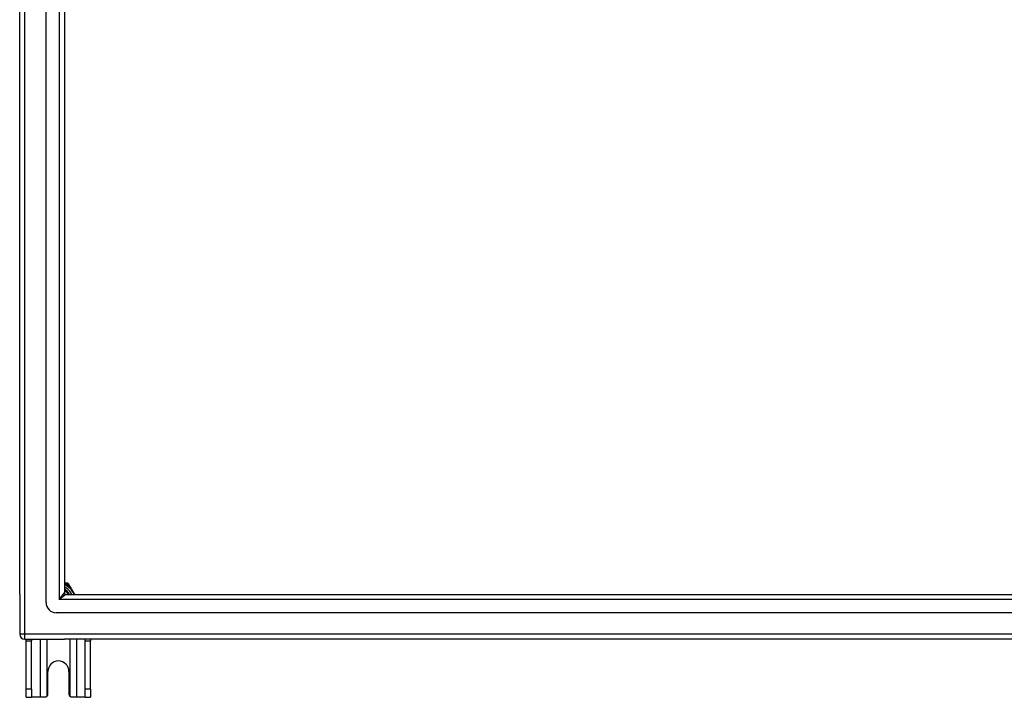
# Model space of a CAD drawing. Header units: inches. Extents: x 56.1 to 140.1, y 37.7 to 64.
# Tile 1 of 102: x 56.1 to 75.1, y 37.7 to 50.9. Entities that reach past the tile are written whole.
import ezdxf

# ---------------------------------------------------------------- set-up
doc = ezdxf.new("R2010")
doc.units = ezdxf.units.IN
doc.header["$MEASUREMENT"] = 0
doc.layers.add('Visible Edges(ANSI)', color=7, linetype='Continuous', lineweight=25)
doc.layers.add('Visible Tangent Edges(ANSI)', color=7, linetype='Continuous', lineweight=25)

msp = doc.modelspace()

# ---------------------------------------------------------------- linework, layer by layer
at = {"layer": 'Visible Edges(ANSI)'}
for p, q in [((56.575, 39.577), (56.575, 62.159)), ((56.063, 39.742), (56.063, 61.994)), ((56.929, 61.971), (56.929, 39.765)), ((56.957, 39.951), (56.929, 39.951)), ((56.994, 39.951), (56.957, 39.951)), ((57.029, 39.909), (57.011, 39.941)), ((57.13, 39.734), (57.029, 39.909)), ((56.063, 39.742), (56.063, 38.967)), ((56.96, 39.734), (97.166, 39.734)), ((97.354, 39.38), (56.771, 39.38)), ((56.162, 38.868), (56.929, 38.868)), ((56.188, 38.837), (56.188, 38.868)), ((56.188, 37.899), (56.188, 38.837)), ((56.293, 38.868), (56.293, 38.837)), ((56.293, 37.899), (56.293, 38.837)), ((97.964, 38.868), (56.929, 38.868)), ((57.333, 38.837), (57.333, 38.868)), ((57.333, 37.899), (57.333, 38.837)), ((57.438, 38.868), (57.438, 38.837)), ((57.438, 37.899), (57.438, 38.837)), ((56.61, 37.805), (56.61, 38.243)), ((57.016, 38.243), (57.016, 37.805)), ((56.188, 37.743), (56.188, 37.899)), ((56.293, 37.899), (56.293, 37.743)), ((57.333, 37.743), (57.333, 37.899)), ((57.438, 37.899), (57.438, 37.743)), ((56.188, 37.743), (56.293, 37.743)), ((56.457, 37.743), (56.293, 37.743)), ((56.548, 37.743), (56.457, 37.743)), ((57.169, 37.743), (57.078, 37.743)), ((57.333, 37.743), (57.169, 37.743)), ((57.333, 37.743), (57.438, 37.743))]:
    msp.add_line(p, q, dxfattribs=at)
at = {"layer": 'Visible Edges(ANSI)', "flags": 128}
for points in [[(56.592, 37.761), (56.59, 37.76), (56.589, 37.758), (56.587, 37.757), (56.586, 37.756), (56.584, 37.754), (56.582, 37.753), (56.58, 37.752), (56.579, 37.751), (56.577, 37.75), (56.575, 37.749), (56.573, 37.748), (56.571, 37.747), (56.569, 37.747), (56.567, 37.746), (56.565, 37.745), (56.563, 37.745), (56.561, 37.744), (56.559, 37.744), (56.557, 37.744), (56.555, 37.743), (56.554, 37.743), (56.552, 37.743), (56.55, 37.743), (56.548, 37.743)], [(57.078, 37.743), (57.076, 37.743), (57.074, 37.743), (57.072, 37.743), (57.07, 37.743), (57.068, 37.744), (57.066, 37.744), (57.064, 37.744), (57.062, 37.745), (57.06, 37.745), (57.058, 37.746), (57.056, 37.747), (57.054, 37.747), (57.052, 37.748), (57.051, 37.749), (57.049, 37.75), (57.047, 37.751), (57.045, 37.752), (57.043, 37.753), (57.042, 37.754), (57.04, 37.756), (57.038, 37.757), (57.037, 37.758), (57.035, 37.76), (57.034, 37.761)]]:
    msp.add_lwpolyline(points, dxfattribs=at)
at = {"layer": 'Visible Edges(ANSI)'}
for centre, radius, start, end in [((56.813, 39.618), 0.325, 20.9514, 69.0486), ((56.994, 39.931), 0.0197, 30, 90), ((56.813, 39.618), 0.226, 30.8668, 59.1332), ((56.96, 39.765), 0.031, 180, 270), ((56.771, 39.577), 0.197, 180, 270), ((56.162, 38.967), 0.099, 180, 270), ((56.813, 38.243), 0.203, 0, 180), ((56.548, 37.805), 0.062, 314.9335, 0), ((57.078, 37.805), 0.062, 180, 225.0665)]:
    msp.add_arc(centre, radius, start, end, dxfattribs=at)
at = {"layer": 'Visible Tangent Edges(ANSI)'}
for p, q in [((56.162, 38.967), (56.162, 62.769)), ((56.83, 62.101), (56.83, 39.635)), ((56.957, 39.931), (56.957, 39.951)), ((56.957, 39.931), (56.994, 39.931)), ((56.994, 39.951), (56.994, 39.931)), ((56.994, 39.931), (57.011, 39.941)), ((56.994, 39.931), (57.012, 39.899)), ((57.012, 39.899), (57.029, 39.909)), ((56.83, 39.635), (56.929, 39.765)), ((56.96, 39.734), (56.83, 39.635)), ((97.296, 39.635), (56.83, 39.635)), ((56.162, 38.967), (56.063, 38.967)), ((56.162, 38.868), (56.162, 38.967)), ((97.964, 38.967), (56.162, 38.967)), ((56.188, 38.837), (56.293, 38.837)), ((56.457, 38.868), (56.457, 37.743)), ((56.592, 37.761), (56.592, 38.868)), ((57.034, 38.868), (57.034, 37.761)), ((57.169, 37.743), (57.169, 38.868)), ((57.333, 38.837), (57.438, 38.837)), ((56.293, 37.899), (56.188, 37.899)), ((57.438, 37.899), (57.333, 37.899))]:
    msp.add_line(p, q, dxfattribs=at)
at = {"layer": 'Visible Tangent Edges(ANSI)', "flags": 128}
for points in [[(56.929, 39.936), (56.93, 39.936), (56.931, 39.936), (56.932, 39.936), (56.934, 39.935), (56.935, 39.935), (56.936, 39.935), (56.937, 39.935), (56.938, 39.934), (56.939, 39.934), (56.941, 39.934), (56.942, 39.934), (56.943, 39.934), (56.944, 39.933), (56.945, 39.933), (56.946, 39.933), (56.948, 39.933), (56.949, 39.932), (56.95, 39.932), (56.951, 39.932), (56.952, 39.932), (56.953, 39.932), (56.954, 39.931), (56.956, 39.931), (56.957, 39.931)], [(57.012, 39.899), (57.017, 39.893), (57.022, 39.887), (57.027, 39.881), (57.032, 39.875), (57.037, 39.869), (57.042, 39.863), (57.047, 39.856), (57.052, 39.85), (57.057, 39.843), (57.062, 39.837), (57.067, 39.83), (57.072, 39.823), (57.077, 39.816), (57.081, 39.809), (57.086, 39.802), (57.09, 39.794), (57.095, 39.787), (57.099, 39.779), (57.103, 39.772), (57.107, 39.764), (57.111, 39.757), (57.115, 39.749), (57.119, 39.742), (57.123, 39.734)]]:
    msp.add_lwpolyline(points, dxfattribs=at)
at = {"layer": 'Visible Tangent Edges(ANSI)'}
for radius, start, end in [(0.285, 24.01, 65.99), (0.344, 54.6913, 65.3087), (0.246, 28.1642, 61.8358)]:
    msp.add_arc((56.813, 39.618), radius, start, end, dxfattribs=at)

doc.saveas('drawing.dxf')
